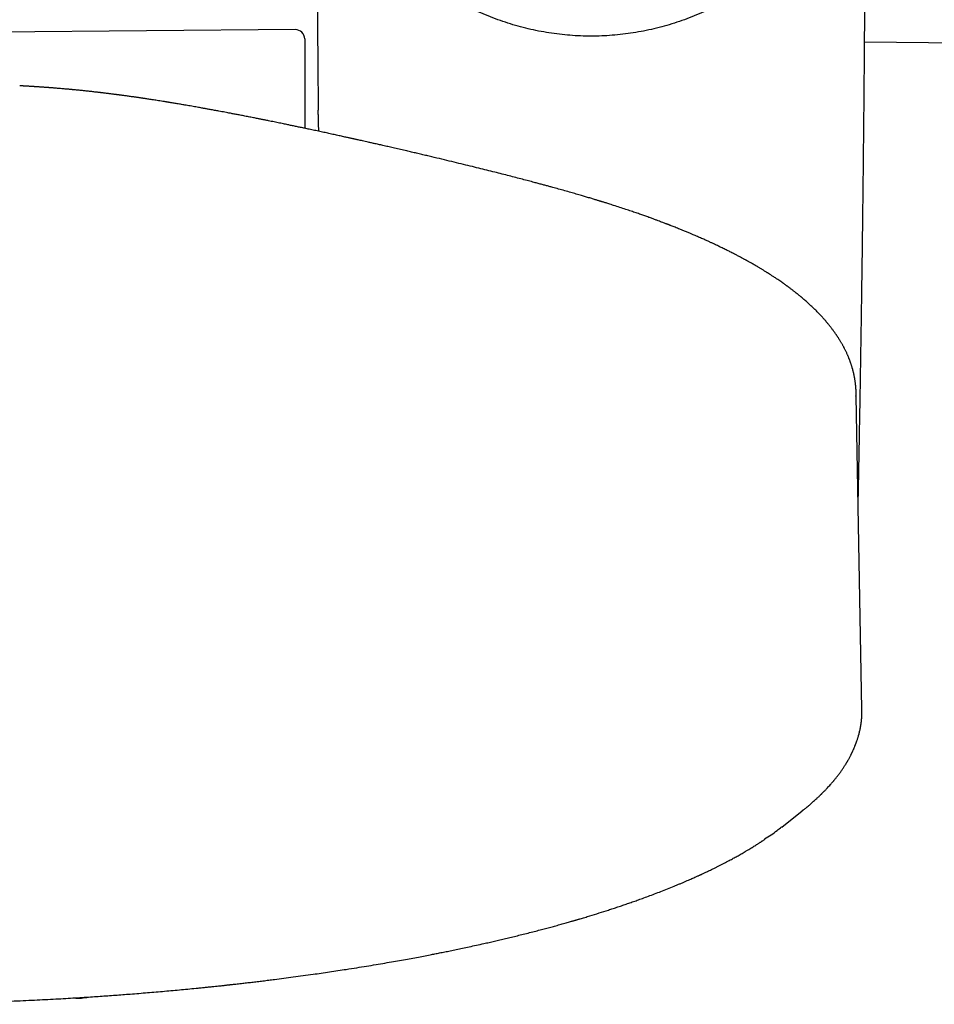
# Model space of a CAD drawing. Header units: millimetres. Extents: x 8 to 771, y 12 to 1627.
# Tile 6 of 94: x 354 to 404, y 682 to 736. Entities that reach past the tile are written whole.
import ezdxf

# ---------------------------------------------------------------- set-up
doc = ezdxf.new("R2010")
doc.units = ezdxf.units.MM

msp = doc.modelspace()

# ---------------------------------------------------------------- linework, layer by layer
at = {"color": 7, "linetype": 'Continuous', "lineweight": 30}
for p, q in [((369.228, 735.716), (334.136, 735.41)), ((369.732, 735.216), (369.732, 730.331)), ((399.847, 715.7), (399.845, 715.718)), ((400.182, 698.599), (399.872, 715.701)), ((395.795, 692.17), (396.922, 693.057)), ((396.962, 693.093), (396.919, 693.06))]:
    msp.add_line(p, q, dxfattribs=at)
for centre, radius, start, end in [((369.232, 735.216), 0.5, 0, 90.5), ((448.632, 4734.752), 3999.991, 269.308027, 270.909438), ((357.37, 685.377), 2.549, 264.7756, 282.4508)]:
    msp.add_arc(centre, radius, start, end, dxfattribs=at)
for points, knots in [([(370.382, 750.254), (370.382, 750.196), (370.382, 750.088), (370.382, 749.939), (370.382, 749.814), (370.382, 749.715), (370.382, 749.618), (370.382, 749.515), (370.382, 749.361), (370.383, 749.163), (370.383, 748.899), (370.383, 748.598), (370.383, 748.261), (370.384, 747.404), (370.386, 746.477), (370.388, 745.483), (370.389, 744.931), (370.391, 744.38), (370.392, 743.831), (370.394, 743.282), (370.396, 742.784), (370.398, 742.329), (370.4, 741.908), (370.401, 741.462), (370.404, 740.99), (370.406, 740.496), (370.408, 739.98), (370.411, 739.442), (370.414, 738.879), (370.418, 738.287), (370.422, 737.666), (370.426, 737.015), (370.43, 736.339), (370.435, 735.637), (370.441, 734.909), (370.447, 734.155), (370.453, 733.376), (370.46, 732.572), (370.466, 731.886), (370.47, 731.468), (370.472, 731.325)], [0, 0, 0, 0, 0.009201, 0.017087, 0.023659, 0.028916, 0.032858, 0.038921, 0.045254, 0.057306, 0.070313, 0.087042, 0.105117, 0.123717, 0.222763, 0.252046, 0.281239, 0.310344, 0.339359, 0.368284, 0.39737, 0.41823, 0.440443, 0.46401, 0.48893, 0.515204, 0.542327, 0.570755, 0.600489, 0.631528, 0.664548, 0.698926, 0.734665, 0.771763, 0.81022, 0.850037, 0.891214, 0.933656, 0.977452, 1, 1, 1, 1]), ([(399.976, 709.931), (399.983, 710.246), (399.998, 710.991), (400.02, 712.156), (400.044, 713.418), (400.066, 714.65), (400.087, 715.854), (400.107, 717.029), (400.126, 718.176), (400.143, 719.293), (400.16, 720.382), (400.175, 721.436), (400.19, 722.456), (400.203, 723.442), (400.216, 724.4), (400.228, 725.335), (400.239, 726.248), (400.249, 727.138), (400.259, 727.999), (400.268, 728.832), (400.276, 729.631), (400.284, 730.397), (400.291, 731.131), (400.298, 731.837), (400.304, 732.52), (400.31, 733.178), (400.315, 733.813), (400.32, 734.419), (400.324, 734.996), (400.328, 735.544), (400.332, 736.063), (400.336, 736.628), (400.34, 737.25), (400.345, 737.941), (400.349, 738.642), (400.353, 739.353), (400.357, 740.076), (400.361, 740.954), (400.365, 741.992), (400.37, 743.196), (400.373, 744.187), (400.375, 744.957), (400.377, 745.498), (400.378, 746.032), (400.379, 746.55), (400.38, 747.042), (400.38, 747.506), (400.381, 747.946), (400.381, 748.362), (400.382, 748.753), (400.382, 749.042), (400.382, 749.243), (400.382, 749.371), (400.382, 749.514), (400.382, 749.674), (400.382, 749.852), (400.382, 750.047), (400.382, 750.183), (400.382, 750.254)], [0, 0, 0, 0, 0.023437, 0.055433, 0.086717, 0.117287, 0.147146, 0.176291, 0.204724, 0.232445, 0.259453, 0.285748, 0.31088, 0.335324, 0.359081, 0.382151, 0.404933, 0.427003, 0.448361, 0.469005, 0.488937, 0.50782, 0.526015, 0.543522, 0.560342, 0.576797, 0.592536, 0.607559, 0.621866, 0.635458, 0.648334, 0.660494, 0.677497, 0.694581, 0.711946, 0.72959, 0.747514, 0.765719, 0.794892, 0.824756, 0.855312, 0.868619, 0.882054, 0.89551, 0.908384, 0.920575, 0.932086, 0.942914, 0.953323, 0.963013, 0.971985, 0.97485, 0.977961, 0.981505, 0.98548, 0.989888, 0.994728, 1, 1, 1, 1]), ([(386.614, 726.118), (386.568, 726.133), (386.481, 726.16), (386.357, 726.199), (386.249, 726.234), (386.155, 726.263), (386.075, 726.288), (386.015, 726.306), (385.97, 726.32), (385.941, 726.329), (385.919, 726.336), (385.897, 726.343), (385.867, 726.352), (385.822, 726.366), (385.763, 726.384), (385.692, 726.406), (385.609, 726.431), (385.515, 726.459), (385.412, 726.49), (385.304, 726.523), (385.193, 726.556), (385.083, 726.588), (384.974, 726.62), (384.803, 726.671), (384.571, 726.738), (384.262, 726.827), (383.942, 726.918), (383.61, 727.011), (383.327, 727.089), (383.093, 727.153), (382.901, 727.205), (382.702, 727.259), (382.492, 727.316), (382.244, 727.382), (381.956, 727.458), (381.623, 727.546), (381.272, 727.637), (380.903, 727.732), (380.517, 727.831), (380.11, 727.934), (379.683, 728.041), (379.236, 728.152), (378.769, 728.267), (378.278, 728.387), (377.763, 728.512), (377.223, 728.641), (376.768, 728.749), (376.4, 728.836), (376.126, 728.901), (375.849, 728.965), (375.575, 729.029), (375.281, 729.098), (374.973, 729.169), (374.654, 729.242), (374.357, 729.31), (374.081, 729.373), (373.827, 729.431), (373.597, 729.483), (373.391, 729.529), (373.209, 729.57), (373.044, 729.607), (372.898, 729.64), (372.77, 729.668), (372.66, 729.693), (372.568, 729.713), (372.494, 729.73), (372.438, 729.742), (372.402, 729.75), (372.376, 729.756), (372.349, 729.762), (372.31, 729.77), (372.258, 729.782), (372.193, 729.796), (372.114, 729.814), (372.026, 729.833), (371.877, 729.866), (371.67, 729.912), (371.404, 729.97), (371.128, 730.03), (370.842, 730.092), (370.552, 730.155), (370.266, 730.216), (369.996, 730.274), (369.745, 730.327), (369.511, 730.376), (369.288, 730.423), (369.071, 730.469), (368.855, 730.514), (368.664, 730.553), (368.496, 730.588), (368.353, 730.617), (368.208, 730.647), (368.059, 730.677), (367.911, 730.707), (367.777, 730.734), (367.664, 730.757), (367.573, 730.776), (367.493, 730.792), (367.425, 730.806), (367.366, 730.817), (367.307, 730.829), (367.238, 730.843), (367.15, 730.861), (367.044, 730.881), (366.922, 730.906), (366.793, 730.931), (366.662, 730.957), (366.533, 730.982), (366.402, 731.008), (366.273, 731.033), (366.116, 731.063), (365.934, 731.098), (365.731, 731.137), (365.546, 731.172), (365.375, 731.205), (365.211, 731.235), (365.064, 731.263), (364.93, 731.288), (364.81, 731.31), (364.689, 731.332), (364.573, 731.353), (364.468, 731.372), (364.377, 731.389), (364.293, 731.404), (364.205, 731.42), (364.103, 731.438), (363.985, 731.459), (363.853, 731.483), (363.708, 731.508), (363.557, 731.535), (363.404, 731.561), (363.262, 731.586), (363.13, 731.608), (363.008, 731.629), (362.886, 731.65), (362.766, 731.67), (362.652, 731.689), (362.549, 731.706), (362.46, 731.721), (362.392, 731.732), (362.341, 731.74), (362.302, 731.747), (362.257, 731.754), (362.203, 731.763), (362.139, 731.773), (362.064, 731.785), (361.957, 731.802), (361.826, 731.823), (361.677, 731.847), (361.536, 731.869), (361.402, 731.889), (361.276, 731.909), (361.162, 731.926), (361.062, 731.941), (360.984, 731.953), (360.927, 731.961), (360.884, 731.967), (360.839, 731.974), (360.785, 731.982), (360.719, 731.992), (360.643, 732.003), (360.559, 732.015), (360.473, 732.027), (360.377, 732.041), (360.273, 732.056), (360.16, 732.071), (360.052, 732.086), (359.949, 732.1), (359.853, 732.113), (359.766, 732.125), (359.689, 732.135), (359.623, 732.144), (359.564, 732.152), (359.505, 732.16), (359.44, 732.168), (359.365, 732.178), (359.281, 732.189), (359.192, 732.2), (359.1, 732.212), (359.006, 732.223), (358.907, 732.236), (358.809, 732.248), (358.717, 732.259), (358.639, 732.268), (358.572, 732.276), (358.51, 732.283), (358.448, 732.29), (358.384, 732.298), (358.304, 732.307), (358.207, 732.318), (358.091, 732.331), (357.973, 732.344), (357.857, 732.357), (357.747, 732.368), (357.638, 732.38), (357.528, 732.391), (357.415, 732.403), (357.308, 732.413), (357.209, 732.423), (357.124, 732.431), (357.05, 732.439), (356.984, 732.445), (356.912, 732.451), (356.833, 732.459), (356.746, 732.467), (356.642, 732.476), (356.523, 732.486), (356.397, 732.497), (356.281, 732.507), (356.176, 732.516), (356.079, 732.523), (355.984, 732.531), (355.893, 732.538), (355.815, 732.544), (355.745, 732.549), (355.676, 732.554), (355.598, 732.56), (355.517, 732.566), (355.441, 732.571), (355.375, 732.576), (355.313, 732.58), (355.255, 732.584), (355.194, 732.588), (355.138, 732.592), (355.088, 732.595), (355.045, 732.598), (354.997, 732.601), (354.939, 732.605), (354.871, 732.609), (354.8, 732.614), (354.731, 732.618), (354.668, 732.622), (354.595, 732.626), (354.515, 732.631), (354.447, 732.635), (354.394, 732.638), (354.352, 732.64), (354.297, 732.643), (354.231, 732.647), (354.184, 732.65), (354.159, 732.651)], [0, 0, 0, 0, 0.004099, 0.007754, 0.010967, 0.013737, 0.016064, 0.017948, 0.019071, 0.019945, 0.02057, 0.020946, 0.021888, 0.023206, 0.024906, 0.026991, 0.029458, 0.03214, 0.035162, 0.03837, 0.041555, 0.044715, 0.04785, 0.050961, 0.059388, 0.067629, 0.077197, 0.086501, 0.095542, 0.10084, 0.106071, 0.111552, 0.117369, 0.123521, 0.132085, 0.141225, 0.15094, 0.160954, 0.171513, 0.182617, 0.194264, 0.206454, 0.219189, 0.232466, 0.246661, 0.261428, 0.276765, 0.284193, 0.291747, 0.299428, 0.307092, 0.314449, 0.32388, 0.332738, 0.341022, 0.348733, 0.355871, 0.362436, 0.368102, 0.37326, 0.377909, 0.38205, 0.385683, 0.388807, 0.391424, 0.393532, 0.395132, 0.396225, 0.39664, 0.397373, 0.398484, 0.399973, 0.401841, 0.404087, 0.406703, 0.409463, 0.416842, 0.424523, 0.432505, 0.440787, 0.449357, 0.457801, 0.46593, 0.473105, 0.480015, 0.486661, 0.493043, 0.499416, 0.506043, 0.510251, 0.514556, 0.518957, 0.523455, 0.52805, 0.532509, 0.535633, 0.538419, 0.540866, 0.542974, 0.544744, 0.546249, 0.548421, 0.551132, 0.554383, 0.558173, 0.562501, 0.56628, 0.57039, 0.574559, 0.578581, 0.582456, 0.589391, 0.595801, 0.601683, 0.607037, 0.612113, 0.617444, 0.621188, 0.625056, 0.629047, 0.632904, 0.636309, 0.639263, 0.641764, 0.644573, 0.6479, 0.651745, 0.656109, 0.660973, 0.666009, 0.671084, 0.676198, 0.680242, 0.68431, 0.688402, 0.692519, 0.696476, 0.699966, 0.702984, 0.705529, 0.70691, 0.708131, 0.709598, 0.711429, 0.713627, 0.71619, 0.719116, 0.724568, 0.729691, 0.734484, 0.739254, 0.743646, 0.74763, 0.751161, 0.754235, 0.755802, 0.757216, 0.758688, 0.760583, 0.762908, 0.765612, 0.76868, 0.771747, 0.774746, 0.77891, 0.782932, 0.786811, 0.790546, 0.794041, 0.797171, 0.799933, 0.802327, 0.804353, 0.806387, 0.808739, 0.811444, 0.814502, 0.817921, 0.821105, 0.82455, 0.828256, 0.832029, 0.835394, 0.838327, 0.840697, 0.842876, 0.845152, 0.847529, 0.850019, 0.853997, 0.858307, 0.862856, 0.867211, 0.871312, 0.875194, 0.879426, 0.88371, 0.887758, 0.891381, 0.89492, 0.897301, 0.899734, 0.902352, 0.905318, 0.908633, 0.91223, 0.917173, 0.922007, 0.926369, 0.930253, 0.933873, 0.937415, 0.94087, 0.944031, 0.946189, 0.948736, 0.951813, 0.95489, 0.957652, 0.96025, 0.962201, 0.964339, 0.966648, 0.968761, 0.970524, 0.971975, 0.973499, 0.975545, 0.977993, 0.980568, 0.982924, 0.985092, 0.987128, 0.989887, 0.992651, 0.993509, 0.99467, 0.996181, 0.998043, 1, 1, 1, 1]), ([(370.499, 730.166), (370.498, 730.211), (370.485, 730.75), (370.474, 731.236), (370.473, 731.298), (370.472, 731.325)], [0, 0, 0, 0, 0.048202, 0.57362, 1, 1, 1, 1]), ([(399.871, 715.71), (399.871, 715.737), (399.87, 715.789), (399.868, 715.858), (399.865, 715.915), (399.863, 715.958), (399.861, 715.991), (399.859, 716.036), (399.855, 716.09), (399.851, 716.145), (399.847, 716.191), (399.844, 716.232), (399.839, 716.278), (399.833, 716.33), (399.827, 716.383), (399.82, 716.442), (399.812, 716.502), (399.802, 716.564), (399.793, 716.621), (399.784, 716.678), (399.773, 716.734), (399.762, 716.791), (399.752, 716.841), (399.742, 716.886), (399.733, 716.928), (399.723, 716.972), (399.711, 717.022), (399.698, 717.074), (399.686, 717.123), (399.674, 717.165), (399.664, 717.202), (399.654, 717.236), (399.643, 717.274), (399.63, 717.32), (399.613, 717.374), (399.595, 717.428), (399.578, 717.479), (399.563, 717.524), (399.549, 717.564), (399.535, 717.601), (399.52, 717.642), (399.503, 717.689), (399.483, 717.74), (399.461, 717.795), (399.439, 717.849), (399.415, 717.906), (399.39, 717.963), (399.361, 718.027), (399.33, 718.094), (399.298, 718.161), (399.267, 718.225), (399.237, 718.285), (399.21, 718.338), (399.183, 718.388), (399.157, 718.437), (399.129, 718.488), (399.099, 718.541), (399.067, 718.598), (399.03, 718.66), (398.989, 718.729), (398.948, 718.795), (398.91, 718.856), (398.879, 718.905), (398.851, 718.947), (398.824, 718.987), (398.796, 719.029), (398.762, 719.079), (398.722, 719.138), (398.676, 719.202), (398.629, 719.267), (398.582, 719.33), (398.539, 719.388), (398.5, 719.439), (398.465, 719.484), (398.43, 719.529), (398.391, 719.577), (398.348, 719.631), (398.294, 719.695), (398.234, 719.767), (398.17, 719.842), (398.109, 719.911), (398.049, 719.978), (397.982, 720.051), (397.907, 720.132), (397.821, 720.222), (397.736, 720.31), (397.651, 720.395), (397.566, 720.479), (397.48, 720.561), (397.396, 720.64), (397.315, 720.715), (397.232, 720.79), (397.144, 720.869), (397.055, 720.947), (396.968, 721.021), (396.889, 721.088), (396.817, 721.149), (396.746, 721.206), (396.673, 721.266), (396.593, 721.33), (396.519, 721.388), (396.454, 721.439), (396.398, 721.482), (396.341, 721.525), (396.285, 721.568), (396.231, 721.609), (396.183, 721.644), (396.142, 721.674), (396.108, 721.699), (396.075, 721.723), (396.041, 721.748), (395.992, 721.783), (395.927, 721.83), (395.841, 721.891), (395.745, 721.958), (395.637, 722.032), (395.537, 722.1), (395.447, 722.16), (395.372, 722.209), (395.299, 722.257), (395.232, 722.301), (395.175, 722.337), (395.129, 722.367), (395.09, 722.392), (395.051, 722.416), (395.007, 722.444), (394.954, 722.477), (394.894, 722.514), (394.831, 722.553), (394.767, 722.593), (394.703, 722.631), (394.639, 722.67), (394.576, 722.708), (394.503, 722.751), (394.42, 722.8), (394.329, 722.853), (394.239, 722.905), (394.154, 722.953), (394.076, 722.997), (394.009, 723.035), (393.952, 723.066), (393.906, 723.092), (393.871, 723.111), (393.839, 723.129), (393.805, 723.148), (393.76, 723.172), (393.701, 723.204), (393.631, 723.242), (393.553, 723.284), (393.471, 723.328), (393.388, 723.371), (393.305, 723.415), (393.182, 723.478), (393.02, 723.561), (392.849, 723.647), (392.709, 723.716), (392.602, 723.769), (392.495, 723.821), (392.388, 723.872), (392.283, 723.922), (392.182, 723.97), (392.09, 724.013), (392.011, 724.05), (391.942, 724.082), (391.875, 724.112), (391.806, 724.144), (391.726, 724.18), (391.635, 724.222), (391.532, 724.268), (391.422, 724.317), (391.307, 724.367), (391.191, 724.417), (391.075, 724.468), (390.812, 724.581), (390.532, 724.697), (390.241, 724.815), (390.099, 724.873), (389.973, 724.923), (389.863, 724.966), (389.782, 724.998), (389.725, 725.02), (389.687, 725.035), (389.652, 725.049), (389.618, 725.062), (389.586, 725.074), (389.552, 725.087), (389.513, 725.102), (389.459, 725.123), (389.385, 725.152), (389.288, 725.188), (389.174, 725.231), (389.041, 725.281), (388.889, 725.337), (388.718, 725.4), (388.527, 725.469), (388.316, 725.544), (388.085, 725.626), (387.833, 725.713), (387.56, 725.807), (387.265, 725.906), (386.947, 726.011), (386.725, 726.082), (386.611, 726.119)], [0, 0, 0, 0, 0.003975, 0.007686, 0.010675, 0.012947, 0.014897, 0.016775, 0.020931, 0.024964, 0.027396, 0.030191, 0.03342, 0.037081, 0.040992, 0.044611, 0.049519, 0.053818, 0.058044, 0.062256, 0.066521, 0.070827, 0.074995, 0.078141, 0.081201, 0.084612, 0.088536, 0.092975, 0.096678, 0.100028, 0.102978, 0.105538, 0.108082, 0.112168, 0.116613, 0.12118, 0.125293, 0.128925, 0.132078, 0.134804, 0.138094, 0.141949, 0.146298, 0.150453, 0.155334, 0.159646, 0.16417, 0.169512, 0.175192, 0.180737, 0.186114, 0.191056, 0.195427, 0.199383, 0.203467, 0.207722, 0.212151, 0.216815, 0.222046, 0.227847, 0.234218, 0.239037, 0.243222, 0.246775, 0.249926, 0.253505, 0.257585, 0.26299, 0.268608, 0.274332, 0.280043, 0.285168, 0.289634, 0.29344, 0.297146, 0.301485, 0.306291, 0.311564, 0.318875, 0.325624, 0.33181, 0.337745, 0.343792, 0.351882, 0.360168, 0.368681, 0.376243, 0.384109, 0.392063, 0.399534, 0.406494, 0.4135, 0.420987, 0.428954, 0.436043, 0.442498, 0.448318, 0.453657, 0.459386, 0.465641, 0.472346, 0.476457, 0.480668, 0.48498, 0.489385, 0.493498, 0.497092, 0.500006, 0.50246, 0.504714, 0.507186, 0.509881, 0.515251, 0.521335, 0.528133, 0.535646, 0.543874, 0.548794, 0.553938, 0.55907, 0.563545, 0.567327, 0.570365, 0.572735, 0.574955, 0.577965, 0.581335, 0.585321, 0.589442, 0.593531, 0.597586, 0.601609, 0.605599, 0.609556, 0.615252, 0.620879, 0.626437, 0.631696, 0.636346, 0.640386, 0.643814, 0.64642, 0.648513, 0.650104, 0.651983, 0.654629, 0.658042, 0.66222, 0.666914, 0.671632, 0.676361, 0.681102, 0.685854, 0.697101, 0.708355, 0.71421, 0.720018, 0.725779, 0.731492, 0.737158, 0.742613, 0.747533, 0.751564, 0.755137, 0.758316, 0.761853, 0.765963, 0.770645, 0.775901, 0.781639, 0.787435, 0.793235, 0.799039, 0.804846, 0.83228, 0.839809, 0.846547, 0.852494, 0.85765, 0.862015, 0.863871, 0.865606, 0.867258, 0.868827, 0.870313, 0.871732, 0.873469, 0.875687, 0.879288, 0.883701, 0.888927, 0.894965, 0.901815, 0.909478, 0.917953, 0.927239, 0.937338, 0.948248, 0.959969, 0.972502, 0.985845, 1, 1, 1, 1]), ([(396.938, 693.07), (396.959, 693.087), (397.005, 693.124), (397.075, 693.18), (397.154, 693.244), (397.232, 693.309), (397.309, 693.374), (397.384, 693.438), (397.462, 693.506), (397.544, 693.578), (397.627, 693.652), (397.705, 693.723), (397.773, 693.787), (397.832, 693.842), (397.882, 693.89), (397.923, 693.929), (397.955, 693.96), (397.983, 693.988), (398.012, 694.017), (398.046, 694.05), (398.083, 694.088), (398.125, 694.13), (398.175, 694.183), (398.236, 694.245), (398.305, 694.32), (398.38, 694.4), (398.445, 694.474), (398.5, 694.536), (398.542, 694.584), (398.578, 694.626), (398.609, 694.663), (398.639, 694.698), (398.67, 694.736), (398.706, 694.78), (398.748, 694.832), (398.794, 694.89), (398.842, 694.951), (398.887, 695.01), (398.929, 695.066), (398.972, 695.124), (399.019, 695.188), (399.069, 695.26), (399.119, 695.332), (399.166, 695.402), (399.213, 695.473), (399.261, 695.548), (399.303, 695.616), (399.337, 695.672), (399.361, 695.711), (399.383, 695.748), (399.405, 695.786), (399.429, 695.829), (399.46, 695.884), (399.495, 695.948), (399.533, 696.018), (399.563, 696.077), (399.588, 696.125), (399.607, 696.164), (399.626, 696.202), (399.644, 696.24), (399.662, 696.278), (399.68, 696.318), (399.7, 696.361), (399.72, 696.405), (399.74, 696.453), (399.763, 696.505), (399.783, 696.554), (399.801, 696.599), (399.816, 696.636), (399.83, 696.671), (399.841, 696.701), (399.85, 696.725), (399.857, 696.743), (399.863, 696.761), (399.87, 696.78), (399.878, 696.801), (399.887, 696.826), (399.901, 696.865), (399.919, 696.918), (399.94, 696.983), (399.96, 697.045), (399.977, 697.104), (399.993, 697.158), (400.012, 697.224), (400.032, 697.301), (400.054, 697.392), (400.076, 697.487), (400.092, 697.567), (400.104, 697.63), (400.112, 697.674), (400.119, 697.713), (400.124, 697.749), (400.13, 697.785), (400.136, 697.825), (400.142, 697.871), (400.148, 697.919), (400.154, 697.965), (400.158, 698.006), (400.162, 698.043), (400.165, 698.077), (400.168, 698.113), (400.17, 698.15), (400.173, 698.188), (400.176, 698.233), (400.178, 698.287), (400.181, 698.351), (400.182, 698.425), (400.183, 698.507), (400.182, 698.564), (400.182, 698.593)], [0, 0, 0, 0, 0.009234, 0.02007, 0.032506, 0.04654, 0.058685, 0.071812, 0.085917, 0.10075, 0.117222, 0.132036, 0.145198, 0.156713, 0.166586, 0.174819, 0.180575, 0.18567, 0.19151, 0.198168, 0.205643, 0.213932, 0.222949, 0.236311, 0.250781, 0.26637, 0.283132, 0.293147, 0.302392, 0.310497, 0.317465, 0.323298, 0.330551, 0.338938, 0.348464, 0.35993, 0.371702, 0.382752, 0.39308, 0.402729, 0.415305, 0.428659, 0.442273, 0.454945, 0.467077, 0.480699, 0.495692, 0.503711, 0.510709, 0.51683, 0.523473, 0.530992, 0.539376, 0.552576, 0.564904, 0.57635, 0.583477, 0.590167, 0.596552, 0.603037, 0.609651, 0.616395, 0.623273, 0.631065, 0.638696, 0.647338, 0.656988, 0.663145, 0.669649, 0.675701, 0.680641, 0.684537, 0.687301, 0.689968, 0.693103, 0.696706, 0.700776, 0.705312, 0.716198, 0.72725, 0.737629, 0.747338, 0.75638, 0.764906, 0.780388, 0.795675, 0.811799, 0.829061, 0.837194, 0.844944, 0.851885, 0.858018, 0.863919, 0.870888, 0.878973, 0.887941, 0.896123, 0.903188, 0.909154, 0.915001, 0.921307, 0.928069, 0.934084, 0.941549, 0.950484, 0.960887, 0.972754, 0.98608, 1, 1, 1, 1]), ([(394.851, 691.528), (395.099, 691.675), (395.461, 691.89), (395.705, 692.116), (395.782, 692.187)], [0, 0, 0, 0, 0.685844, 1, 1, 1, 1]), ([(393.151, 690.461), (393.22, 690.498), (393.367, 690.579), (393.581, 690.7), (393.771, 690.81), (393.927, 690.902), (394.053, 690.978), (394.17, 691.049), (394.279, 691.116), (394.377, 691.178), (394.458, 691.229), (394.524, 691.271), (394.576, 691.305), (394.624, 691.336), (394.669, 691.366), (394.712, 691.394), (394.759, 691.425), (394.812, 691.46), (394.85, 691.486), (394.871, 691.5)], [0, 0, 0, 0, 0.110829, 0.235832, 0.355238, 0.430389, 0.503139, 0.572707, 0.636957, 0.695765, 0.749132, 0.783846, 0.815795, 0.845295, 0.873146, 0.899388, 0.927073, 0.96014, 1, 1, 1, 1]), ([(345.432, 682.489), (345.488, 682.489), (345.832, 682.489), (346.456, 682.491), (347.298, 682.497), (348.117, 682.507), (348.914, 682.519), (349.673, 682.534), (350.395, 682.551), (351.082, 682.57), (351.748, 682.59), (352.394, 682.612), (353.042, 682.636), (353.69, 682.662), (354.337, 682.691), (354.958, 682.72), (355.554, 682.75), (356.124, 682.781), (356.668, 682.811), (357.187, 682.842), (357.673, 682.872), (358.127, 682.902), (358.555, 682.93), (358.97, 682.959), (359.381, 682.989), (359.79, 683.019), (360.378, 683.064), (361.142, 683.125), (362.077, 683.205), (362.998, 683.289), (363.685, 683.355), (364.141, 683.401), (364.366, 683.424), (364.576, 683.445), (364.768, 683.465), (364.942, 683.484), (365.091, 683.499), (365.218, 683.513), (365.323, 683.524), (365.415, 683.534), (365.493, 683.543), (365.557, 683.55), (365.613, 683.556), (365.674, 683.563), (365.751, 683.571), (365.852, 683.583), (365.973, 683.596), (366.117, 683.612), (366.312, 683.635), (366.557, 683.663), (366.846, 683.697), (367.145, 683.732), (367.453, 683.77), (367.768, 683.808), (368.148, 683.856), (368.595, 683.913), (369.113, 683.982), (369.647, 684.054), (370.157, 684.125), (370.639, 684.194), (371.093, 684.26), (371.55, 684.328), (372.045, 684.404), (372.566, 684.486), (373.107, 684.573), (373.623, 684.659), (374.113, 684.742), (374.579, 684.823), (375.021, 684.902), (375.442, 684.978), (375.843, 685.052), (376.223, 685.124), (376.556, 685.188), (376.848, 685.245), (377.113, 685.297), (377.391, 685.353), (377.694, 685.414), (378.02, 685.482), (378.367, 685.554), (378.735, 685.633), (379.123, 685.717), (379.483, 685.797), (379.811, 685.871), (380.104, 685.938), (380.406, 686.009), (380.715, 686.082), (381.033, 686.158), (381.352, 686.236), (381.683, 686.318), (382.018, 686.402), (382.352, 686.488), (382.668, 686.571), (382.967, 686.65), (383.249, 686.726), (383.48, 686.79), (383.665, 686.841), (383.808, 686.88), (383.945, 686.919), (384.075, 686.956), (384.194, 686.99), (384.297, 687.019), (384.384, 687.044), (384.451, 687.064), (384.499, 687.078), (384.536, 687.088), (384.571, 687.099), (384.613, 687.111), (384.664, 687.126), (384.725, 687.144), (384.806, 687.168), (384.91, 687.199), (385.037, 687.237), (385.174, 687.278), (385.438, 687.358), (385.825, 687.477), (386.248, 687.612), (386.589, 687.723), (386.85, 687.809), (387.11, 687.897), (387.372, 687.986), (387.636, 688.078), (387.907, 688.173), (388.2, 688.279), (388.516, 688.394), (388.854, 688.521), (389.202, 688.655), (389.559, 688.795), (389.853, 688.914), (390.083, 689.008), (390.247, 689.077), (390.407, 689.145), (390.56, 689.21), (390.7, 689.271), (390.828, 689.326), (390.943, 689.377), (391.046, 689.423), (391.135, 689.463), (391.209, 689.497), (391.269, 689.524), (391.318, 689.546), (391.357, 689.564), (391.39, 689.58), (391.429, 689.597), (391.479, 689.621), (391.542, 689.65), (391.616, 689.685), (391.702, 689.725), (391.8, 689.771), (391.909, 689.824), (392.029, 689.882), (392.159, 689.946), (392.298, 690.015), (392.44, 690.087), (392.628, 690.183), (392.854, 690.3), (393.043, 690.401), (393.139, 690.454), (393.151, 690.461)], [0, 0, 0, 0, 0.0028173, 0.0174419, 0.0316878, 0.045555, 0.0590436, 0.0721535, 0.0841674, 0.0958447, 0.1071853, 0.1181892, 0.1288564, 0.140364, 0.1514521, 0.1621207, 0.1723696, 0.182199, 0.1916088, 0.2005989, 0.2091694, 0.2169251, 0.2243043, 0.2315212, 0.2387129, 0.2458795, 0.2530208, 0.269754, 0.2863472, 0.3028006, 0.3191142, 0.3233638, 0.3275072, 0.3313249, 0.3348085, 0.337958, 0.3407734, 0.3429529, 0.344879, 0.3465518, 0.3479711, 0.3491382, 0.3500659, 0.3510377, 0.3524825, 0.3543209, 0.3565529, 0.3591785, 0.3621977, 0.3673208, 0.372689, 0.3782242, 0.3839265, 0.3897958, 0.3958322, 0.4052002, 0.4149441, 0.425064, 0.43556, 0.4440707, 0.4528136, 0.4617729, 0.4706132, 0.4817147, 0.4923876, 0.5026317, 0.5124471, 0.5218337, 0.5307914, 0.5393203, 0.5476304, 0.5554884, 0.5628943, 0.5683961, 0.5737724, 0.579566, 0.5860244, 0.5929767, 0.6004229, 0.608363, 0.616797, 0.6257251, 0.6320164, 0.6385317, 0.6452713, 0.652235, 0.659423, 0.6668231, 0.674108, 0.6822762, 0.6900881, 0.6975437, 0.704643, 0.7113858, 0.7177722, 0.7213687, 0.7248414, 0.7281903, 0.7314154, 0.7344004, 0.7369665, 0.7391119, 0.7408363, 0.74193, 0.7427445, 0.7435464, 0.7445878, 0.7458685, 0.7473886, 0.7491482, 0.7519585, 0.7552214, 0.7587806, 0.7623673, 0.7753627, 0.7886488, 0.7955395, 0.8025058, 0.8095479, 0.8166656, 0.8238884, 0.8314161, 0.8392866, 0.8486255, 0.8584053, 0.868626, 0.8792876, 0.8903903, 0.8954152, 0.9005256, 0.9056735, 0.9105271, 0.9150231, 0.9190905, 0.9228127, 0.9261898, 0.9292218, 0.9315237, 0.9335306, 0.935162, 0.9364164, 0.9373829, 0.9385523, 0.9402871, 0.9424079, 0.9449147, 0.9478075, 0.9511572, 0.9549089, 0.9590625, 0.9636182, 0.9685759, 0.9737748, 0.9788866, 0.9889407, 0.9985981, 1, 1, 1, 1])]:
    msp.add_open_spline(points, degree=3, knots=knots, dxfattribs=at)
msp.add_open_spline([(400.271, 749.971), (400.255, 749.586), (400.223, 748.817), (400.062, 747.671), (399.819, 746.541), (399.487, 745.433), (399.071, 744.354), (398.573, 743.311), (397.995, 742.309), (397.341, 741.355), (396.616, 740.455), (395.822, 739.614), (394.966, 738.837), (394.052, 738.128), (393.086, 737.493), (392.074, 736.934), (391.021, 736.455), (389.935, 736.06), (388.821, 735.749), (387.686, 735.527), (386.538, 735.392), (385.382, 735.347), (384.227, 735.392), (383.078, 735.527), (381.944, 735.749), (380.83, 736.06), (379.743, 736.455), (378.691, 736.934), (377.678, 737.493), (376.712, 738.128), (375.798, 738.837), (374.942, 739.614), (374.149, 740.455), (373.423, 741.355), (372.77, 742.309), (372.192, 743.311), (371.693, 744.354), (371.277, 745.433), (370.946, 746.541), (370.703, 747.671), (370.541, 748.817), (370.51, 749.586), (370.494, 749.971)], degree=3, dxfattribs=at)

doc.saveas('drawing.dxf')
